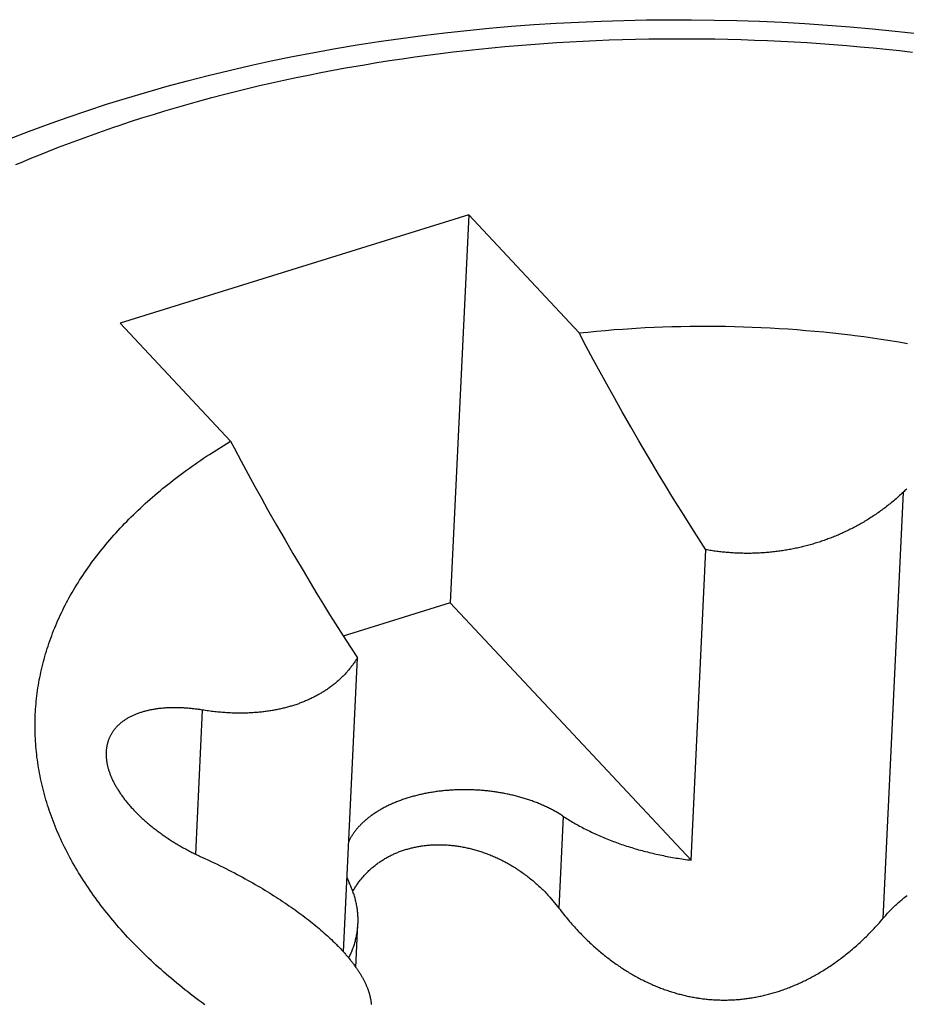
# Model space of a CAD drawing. Extents: x 0 to 841, y 0 to 594.
# Tile 98 of 135: x 793.757 to 794.033, y 147.258 to 147.564. Entities that reach past the tile are written whole.
import ezdxf

# ---------------------------------------------------------------- set-up
doc = ezdxf.new("R2010")
doc.units = 0
doc.header["$LTSCALE"] = 46.255
doc.layers.add('DATUM_AXIS', color=7, linetype='CONTINUOUS')

msp = doc.modelspace()

# ---------------------------------------------------------------- linework, layer by layer
at = {"layer": 'DATUM_AXIS', "color": 7, "linetype": 'CONTINUOUS'}
for p, q in [((793.93205, 147.55745), (793.93613, 147.55764)), ((793.93613, 147.55764), (793.94021, 147.5578)), ((793.94021, 147.5578), (793.9443, 147.55794)), ((793.9443, 147.55794), (793.94839, 147.55804)), ((793.94839, 147.55804), (793.95249, 147.55812)), ((793.95249, 147.55812), (793.95659, 147.55818)), ((793.95659, 147.55818), (793.96069, 147.5582)), ((793.96069, 147.5582), (793.9648, 147.5582)), ((793.9648, 147.5582), (793.96891, 147.55817)), ((793.96891, 147.55817), (793.97302, 147.55812)), ((793.97302, 147.55812), (793.97713, 147.55803)), ((793.97713, 147.55803), (793.98124, 147.55792)), ((793.98124, 147.55792), (793.98535, 147.55778)), ((793.98535, 147.55778), (793.98946, 147.55762)), ((793.89569, 147.55454), (793.89969, 147.55497)), ((793.89969, 147.55497), (793.90371, 147.55537)), ((793.90371, 147.55537), (793.90773, 147.55575)), ((793.90773, 147.55575), (793.91176, 147.5561)), ((793.91176, 147.5561), (793.91581, 147.55643)), ((793.91581, 147.55643), (793.91986, 147.55672)), ((793.91986, 147.55672), (793.92391, 147.55699)), ((793.92391, 147.55699), (793.92798, 147.55724)), ((793.92798, 147.55724), (793.93205, 147.55745)), ((793.98946, 147.55762), (793.99357, 147.55743)), ((793.99357, 147.55743), (793.99768, 147.55721)), ((793.99768, 147.55721), (794.00179, 147.55696)), ((794.00179, 147.55696), (794.00589, 147.55669)), ((794.00589, 147.55669), (794.00999, 147.55638)), ((794.00999, 147.55638), (794.01409, 147.55606)), ((794.01409, 147.55606), (794.01819, 147.5557)), ((794.01819, 147.5557), (794.02227, 147.55532)), ((794.02227, 147.55532), (794.02636, 147.55491)), ((794.02636, 147.55491), (794.03044, 147.55448)), ((793.8719, 147.55139), (793.87583, 147.55198)), ((793.87583, 147.55198), (793.87978, 147.55254)), ((793.87978, 147.55254), (793.88374, 147.55308)), ((793.88374, 147.55308), (793.88771, 147.55359)), ((793.88771, 147.55359), (793.89169, 147.55408)), ((793.89169, 147.55408), (793.89569, 147.55454)), ((794.03044, 147.55448), (794.03451, 147.55401)), ((793.86018, 147.54945), (793.86407, 147.55012)), ((793.86407, 147.55012), (793.86798, 147.55077)), ((793.86798, 147.55077), (793.8719, 147.55139)), ((793.83906, 147.5453), (793.84286, 147.54611)), ((793.84286, 147.54611), (793.84668, 147.5469)), ((793.84668, 147.5469), (793.85052, 147.54766)), ((793.85052, 147.54766), (793.85437, 147.5484)), ((793.82403, 147.54179), (793.82776, 147.54271)), ((793.82776, 147.54271), (793.83151, 147.5436)), ((793.83151, 147.5436), (793.83528, 147.54446)), ((793.83528, 147.54446), (793.83906, 147.5453)), ((793.81296, 147.53889), (793.81663, 147.53988)), ((793.81663, 147.53988), (793.82032, 147.54085)), ((793.82032, 147.54085), (793.82403, 147.54179)), ((793.80208, 147.53577), (793.80568, 147.53684)), ((793.80568, 147.53684), (793.80931, 147.53788)), ((793.80931, 147.53788), (793.81296, 147.53889)), ((793.79139, 147.53243), (793.79493, 147.53357)), ((793.79493, 147.53357), (793.79849, 147.53468)), ((793.79849, 147.53468), (793.80208, 147.53577)), ((793.78788, 147.53127), (793.79139, 147.53243)), ((793.77577, 147.52702), (793.7792, 147.52826)), ((793.7792, 147.52826), (793.78265, 147.52948)), ((793.76564, 147.52314), (793.76899, 147.52446)), ((793.76899, 147.52446), (793.77237, 147.52575)), ((793.77237, 147.52575), (793.77577, 147.52702)), ((793.76231, 147.5218), (793.76564, 147.52314)), ((793.89652, 147.50343), (793.78816, 147.46978)), ((793.89652, 147.50343), (793.89079, 147.38292)), ((793.93085, 147.46675), (793.89652, 147.50343)), ((793.78816, 147.46978), (793.82249, 147.4331)), ((793.93085, 147.46675), (793.93356, 147.46704)), ((793.93306, 147.46258), (793.93085, 147.46675)), ((793.93356, 147.46704), (793.93629, 147.4673)), ((793.93629, 147.4673), (793.93902, 147.46755)), ((793.93902, 147.46755), (793.94175, 147.46778)), ((793.94587, 147.46808), (793.94862, 147.46825)), ((793.94862, 147.46825), (793.95137, 147.4684)), ((793.95137, 147.4684), (793.95414, 147.46854)), ((793.95414, 147.46854), (793.9569, 147.46865)), ((793.9569, 147.46865), (793.95967, 147.46874)), ((793.95967, 147.46874), (793.96244, 147.46881)), ((793.96244, 147.46881), (793.96522, 147.46886)), ((793.96522, 147.46886), (793.968, 147.46888)), ((793.968, 147.46888), (793.97078, 147.46889)), ((793.97078, 147.46889), (793.97356, 147.46887)), ((793.97356, 147.46887), (793.97635, 147.46884)), ((793.97635, 147.46884), (793.97913, 147.46878)), ((793.97913, 147.46878), (793.98192, 147.4687)), ((793.98192, 147.4687), (793.9847, 147.4686)), ((793.9847, 147.4686), (793.98749, 147.46848)), ((793.98749, 147.46848), (793.99027, 147.46834)), ((793.99027, 147.46834), (793.99305, 147.46818)), ((793.99305, 147.46818), (793.99583, 147.468)), ((793.99583, 147.468), (793.99861, 147.46779)), ((793.99861, 147.46779), (794.00138, 147.46757)), ((794.00138, 147.46757), (794.00416, 147.46732)), ((794.00416, 147.46732), (794.00693, 147.46706)), ((794.00693, 147.46706), (794.00969, 147.46677)), ((794.00969, 147.46677), (794.01245, 147.46646)), ((794.01658, 147.46596), (794.01933, 147.46561)), ((794.01933, 147.46561), (794.02207, 147.46523)), ((794.02207, 147.46523), (794.0248, 147.46483)), ((794.0248, 147.46483), (794.02753, 147.46441)), ((794.02753, 147.46441), (794.03025, 147.46397)), ((794.03025, 147.46397), (794.03296, 147.4635)), ((793.93525, 147.4585), (793.93306, 147.46258)), ((793.93739, 147.45456), (793.93525, 147.4585)), ((793.93945, 147.45083), (793.93739, 147.45456)), ((793.94142, 147.44728), (793.93945, 147.45083)), ((793.94423, 147.44227), (793.94142, 147.44728)), ((793.9469, 147.4376), (793.94423, 147.44227)), ((793.94942, 147.43324), (793.9469, 147.4376)), ((793.95182, 147.42915), (793.94942, 147.43324)), ((793.95336, 147.42656), (793.95182, 147.42915)), ((793.82579, 147.42691), (793.82796, 147.42289)), ((793.95557, 147.42287), (793.95336, 147.42656)), ((793.82796, 147.42289), (793.83006, 147.41904)), ((793.95768, 147.41938), (793.95557, 147.42287)), ((793.83006, 147.41904), (793.83207, 147.4154)), ((793.9597, 147.41608), (793.95768, 147.41938)), ((794.0316, 147.41726), (794.0253, 147.28476)), ((793.83207, 147.4154), (793.83401, 147.41193)), ((793.96163, 147.41296), (793.9597, 147.41608)), ((793.83401, 147.41193), (793.83678, 147.40703)), ((793.96349, 147.40999), (793.96163, 147.41296)), ((793.96585, 147.40624), (793.96349, 147.40999)), ((793.83678, 147.40703), (793.8394, 147.40246)), ((793.9681, 147.40273), (793.96585, 147.40624)), ((793.8394, 147.40246), (793.84188, 147.39819)), ((793.97024, 147.39941), (793.9681, 147.40273)), ((793.96566, 147.30293), (793.97024, 147.39941)), ((793.84501, 147.3929), (793.84722, 147.3892)), ((793.84722, 147.3892), (793.84933, 147.38572)), ((793.84933, 147.38572), (793.85135, 147.38242)), ((793.85135, 147.38242), (793.85328, 147.3793)), ((793.89079, 147.38292), (793.8575, 147.37258)), ((793.96566, 147.30293), (793.89079, 147.38292)), ((793.85328, 147.3793), (793.85514, 147.37633)), ((793.85514, 147.37633), (793.8575, 147.37259)), ((793.8575, 147.37259), (793.85974, 147.36907)), ((793.85974, 147.36907), (793.86189, 147.36576)), ((793.85755, 147.27445), (793.86189, 147.36576)), ((793.81366, 147.34958), (793.81154, 147.30483)), ((793.92591, 147.31658), (793.92455, 147.28803)), ((793.81306, 147.30411), (793.81445, 147.30348)), ((793.81445, 147.30348), (793.81544, 147.30302)), ((793.81544, 147.30302), (793.81641, 147.30256)), ((793.81641, 147.30256), (793.81737, 147.30211)), ((793.81737, 147.30211), (793.81831, 147.30165)), ((793.81831, 147.30165), (793.81924, 147.3012)), ((793.81924, 147.3012), (793.82015, 147.30075)), ((793.82015, 147.30075), (793.82105, 147.3003)), ((793.82105, 147.3003), (793.82193, 147.29985)), ((793.82193, 147.29985), (793.82281, 147.2994)), ((793.82281, 147.2994), (793.82366, 147.29895)), ((793.82366, 147.29895), (793.82451, 147.2985)), ((793.82451, 147.2985), (793.82535, 147.29806)), ((793.82535, 147.29806), (793.82617, 147.29761)), ((793.82617, 147.29761), (793.82698, 147.29717)), ((793.85865, 147.29761), (793.85935, 147.29591)), ((793.82698, 147.29717), (793.82778, 147.29673)), ((793.82778, 147.29673), (793.82857, 147.29628)), ((793.82857, 147.29628), (793.82935, 147.29584)), ((793.82935, 147.29584), (793.83012, 147.2954)), ((793.83012, 147.2954), (793.83088, 147.29496)), ((793.83088, 147.29496), (793.83163, 147.29452)), ((793.83163, 147.29452), (793.83237, 147.29408)), ((793.83237, 147.29408), (793.83311, 147.29364)), ((793.83311, 147.29364), (793.83383, 147.2932)), ((793.83383, 147.2932), (793.83455, 147.29276)), ((793.83455, 147.29276), (793.83525, 147.29232)), ((793.83525, 147.29232), (793.83595, 147.29188)), ((793.83595, 147.29188), (793.83664, 147.29144)), ((793.92174, 147.29145), (793.92455, 147.28803)), ((793.83664, 147.29144), (793.83732, 147.291)), ((793.83732, 147.291), (793.838, 147.29056)), ((793.838, 147.29056), (793.83867, 147.29012)), ((793.83867, 147.29012), (793.83933, 147.28968)), ((793.83933, 147.28968), (793.83998, 147.28924)), ((793.83998, 147.28924), (793.84063, 147.28879)), ((793.84063, 147.28879), (793.84127, 147.28835)), ((793.84127, 147.28835), (793.8419, 147.28791)), ((793.8419, 147.28791), (793.84252, 147.28747)), ((793.84252, 147.28747), (793.84314, 147.28702)), ((793.84314, 147.28702), (793.84375, 147.28658)), ((793.84375, 147.28658), (793.84436, 147.28613)), ((793.84436, 147.28613), (793.84496, 147.28569)), ((793.84496, 147.28569), (793.84555, 147.28524)), ((793.84555, 147.28524), (793.84613, 147.28479)), ((793.84613, 147.28479), (793.84671, 147.28435)), ((793.84671, 147.28435), (793.84728, 147.2839)), ((793.84728, 147.2839), (793.84785, 147.28345)), ((793.84785, 147.28345), (793.8484, 147.283)), ((793.8484, 147.283), (793.84895, 147.28255)), ((793.84895, 147.28255), (793.8495, 147.2821)), ((793.86145, 147.26962), (793.86209, 147.2831)), ((793.8495, 147.2821), (793.85003, 147.28165)), ((793.85003, 147.28165), (793.85056, 147.2812)), ((793.85056, 147.2812), (793.85108, 147.28075)), ((793.85108, 147.28075), (793.8516, 147.28029)), ((793.8516, 147.28029), (793.85211, 147.27984)), ((793.85211, 147.27984), (793.8526, 147.27939)), ((793.85334, 147.27871), (793.85382, 147.27826)), ((793.85382, 147.27826), (793.85429, 147.27781)), ((793.85429, 147.27781), (793.85475, 147.27736))]:
    msp.add_line(p, q, dxfattribs=at)
for points in [[(793.75371, 147.52703), (793.75962, 147.52933), (793.7656, 147.53155), (793.77164, 147.53371), (793.77774, 147.53579), (793.7839, 147.5378), (793.79012, 147.53974), (793.7964, 147.54161), (793.80273, 147.54341), (793.80912, 147.54513), (793.81555, 147.54678), (793.82204, 147.54835), (793.82857, 147.54986), (793.83514, 147.55128), (793.84176, 147.55264), (793.84842, 147.55392), (793.85511, 147.55512), (793.86184, 147.55625), (793.86861, 147.5573), (793.87541, 147.55828), (793.88224, 147.55918), (793.8891, 147.56001), (793.89598, 147.56076), (793.90289, 147.56144), (793.90982, 147.56204), (793.91677, 147.56256), (793.92374, 147.56301), (793.93073, 147.56338), (793.93773, 147.56367), (793.94474, 147.56389), (793.95176, 147.56403), (793.95879, 147.5641), (793.96583, 147.56409), (793.97287, 147.564), (793.97991, 147.56384), (793.98695, 147.5636), (793.99399, 147.56328), (794.00103, 147.56289), (794.00806, 147.56242), (794.01508, 147.56188), (794.02209, 147.56126), (794.02909, 147.56057), (794.03607, 147.5598)], [(793.85437, 147.5484), (793.85824, 147.54911), (793.86018, 147.54945)], [(793.78265, 147.52948), (793.78613, 147.53068), (793.78788, 147.53127)], [(793.75575, 147.51906), (793.75738, 147.51975), (793.75902, 147.52044), (793.76066, 147.52113), (793.76231, 147.5218)], [(793.94175, 147.46778), (793.94449, 147.46798), (793.94587, 147.46808)], [(794.01245, 147.46646), (794.0152, 147.46614), (794.01658, 147.46596)], [(793.76573, 147.36948), (793.766, 147.37028), (793.76627, 147.37109), (793.76656, 147.37189), (793.76686, 147.37269), (793.76716, 147.37349), (793.76747, 147.37429), (793.7678, 147.37508), (793.76813, 147.37588), (793.76847, 147.37667), (793.76881, 147.37746), (793.76917, 147.37825), (793.76953, 147.37904), (793.76991, 147.37983), (793.77029, 147.38062), (793.77068, 147.3814), (793.77108, 147.38218), (793.77148, 147.38296), (793.7719, 147.38374), (793.77232, 147.38452), (793.77275, 147.38529), (793.77319, 147.38606), (793.77364, 147.38683), (793.7741, 147.3876), (793.77457, 147.38837), (793.77504, 147.38913), (793.77552, 147.3899), (793.77601, 147.39066), (793.77651, 147.39142), (793.77702, 147.39217), (793.77753, 147.39293), (793.77806, 147.39368), (793.77859, 147.39443), (793.77913, 147.39517), (793.77967, 147.39592), (793.78023, 147.39666), (793.78079, 147.3974), (793.78137, 147.39814), (793.78195, 147.39888), (793.78253, 147.39961), (793.78313, 147.40034), (793.78373, 147.40107), (793.78435, 147.40179), (793.78497, 147.40252), (793.78559, 147.40324), (793.78623, 147.40396), (793.78687, 147.40467), (793.78752, 147.40538), (793.78818, 147.40609), (793.78885, 147.4068), (793.78952, 147.40751), (793.7902, 147.40821), (793.79089, 147.40891), (793.79159, 147.4096), (793.7923, 147.41029), (793.79301, 147.41098), (793.79373, 147.41167), (793.79446, 147.41236), (793.79519, 147.41304), (793.79594, 147.41371), (793.79669, 147.41439), (793.79744, 147.41506), (793.79821, 147.41573), (793.79898, 147.4164), (793.79976, 147.41706), (793.80055, 147.41772), (793.80134, 147.41838), (793.80214, 147.41903), (793.80295, 147.41968), (793.80377, 147.42033), (793.80459, 147.42097), (793.80542, 147.42161), (793.80626, 147.42224), (793.8071, 147.42288), (793.80795, 147.42351), (793.80881, 147.42413), (793.80968, 147.42476), (793.81055, 147.42538), (793.81143, 147.42599), (793.81231, 147.4266), (793.8132, 147.42721), (793.8141, 147.42782), (793.81501, 147.42842), (793.81592, 147.42902), (793.82249, 147.4331)], [(793.82249, 147.4331), (793.82359, 147.43103), (793.82579, 147.42691)], [(794.03123, 147.41691), (794.03086, 147.41657), (794.03049, 147.41623), (794.03013, 147.4159), (794.02976, 147.41557), (794.02939, 147.41525), (794.02902, 147.41493), (794.02865, 147.41462), (794.02828, 147.41431), (794.02791, 147.414), (794.02754, 147.4137), (794.02717, 147.4134), (794.0268, 147.41311), (794.02643, 147.41282), (794.02606, 147.41254), (794.02569, 147.41225), (794.02532, 147.41198), (794.02495, 147.4117), (794.02457, 147.41143), (794.0242, 147.41117), (794.02383, 147.4109), (794.02346, 147.41064), (794.02308, 147.41039), (794.02271, 147.41014), (794.02234, 147.40989), (794.02196, 147.40964), (794.02159, 147.4094), (794.02121, 147.40916), (794.02084, 147.40892), (794.02046, 147.40869), (794.02009, 147.40846), (794.01971, 147.40824), (794.01934, 147.40801), (794.01896, 147.40779), (794.01858, 147.40757), (794.0182, 147.40736), (794.01783, 147.40715), (794.01745, 147.40694), (794.01707, 147.40673), (794.01669, 147.40653), (794.01631, 147.40633), (794.01593, 147.40613), (794.01555, 147.40594), (794.01517, 147.40575), (794.01479, 147.40556), (794.01441, 147.40537), (794.01403, 147.40519), (794.01364, 147.40501), (794.01326, 147.40483), (794.01288, 147.40465), (794.01249, 147.40448), (794.01211, 147.40431), (794.01172, 147.40414), (794.01134, 147.40397), (794.01095, 147.40381), (794.01056, 147.40365), (794.01017, 147.40349), (794.00979, 147.40333), (794.0094, 147.40318), (794.00901, 147.40303), (794.00862, 147.40288), (794.00822, 147.40273), (794.00783, 147.40259), (794.00744, 147.40245), (794.00705, 147.40231), (794.00665, 147.40217), (794.00626, 147.40204), (794.00586, 147.4019), (794.00547, 147.40177), (794.00507, 147.40165), (794.00467, 147.40152), (794.00427, 147.4014), (794.00388, 147.40128), (794.00348, 147.40116), (794.00307, 147.40104), (794.00267, 147.40093), (794.00227, 147.40082), (794.00187, 147.40071), (794.00146, 147.4006), (794.00106, 147.4005), (794.00065, 147.4004), (794.00025, 147.4003), (793.99984, 147.4002), (793.99943, 147.4001), (793.99903, 147.40001), (793.99862, 147.39992), (793.99821, 147.39983), (793.9978, 147.39975), (793.99738, 147.39966), (793.99697, 147.39958), (793.99656, 147.3995), (793.99614, 147.39943), (793.99573, 147.39935), (793.99531, 147.39928), (793.9949, 147.39921), (793.99448, 147.39915), (793.99406, 147.39908), (793.99365, 147.39902), (793.99323, 147.39896), (793.99281, 147.3989), (793.99239, 147.39885), (793.99197, 147.3988), (793.99155, 147.39875), (793.99112, 147.3987), (793.9907, 147.39865), (793.99028, 147.39861), (793.98986, 147.39857), (793.98943, 147.39853), (793.98901, 147.3985), (793.98858, 147.39846), (793.98816, 147.39843), (793.98773, 147.39841), (793.9873, 147.39838), (793.98688, 147.39836), (793.98645, 147.39834), (793.98602, 147.39832), (793.9856, 147.3983), (793.98517, 147.39829), (793.98474, 147.39828), (793.98431, 147.39827), (793.98388, 147.39827), (793.98345, 147.39826), (793.98303, 147.39826), (793.9826, 147.39827), (793.98217, 147.39827), (793.98174, 147.39828), (793.98131, 147.39829), (793.98088, 147.3983), (793.98045, 147.39831), (793.98002, 147.39833), (793.97959, 147.39835), (793.97916, 147.39837), (793.97874, 147.3984), (793.97831, 147.39842), (793.97788, 147.39845), (793.97745, 147.39849), (793.97702, 147.39852), (793.9766, 147.39856), (793.97617, 147.3986), (793.97574, 147.39864), (793.97532, 147.39868), (793.97489, 147.39873), (793.97447, 147.39878), (793.97404, 147.39883), (793.97362, 147.39889), (793.97319, 147.39894), (793.97277, 147.399), (793.97235, 147.39907), (793.97193, 147.39913), (793.9715, 147.3992), (793.97108, 147.39927), (793.97066, 147.39934), (793.97024, 147.39941)], [(794.03272, 147.4183), (794.03244, 147.41804), (794.03215, 147.41778), (794.03187, 147.41752), (794.03123, 147.41691)], [(793.84188, 147.39819), (793.84269, 147.39683), (793.84501, 147.3929)], [(793.81446, 147.25799), (793.81355, 147.25865), (793.81266, 147.25932), (793.81177, 147.25998), (793.81089, 147.26065), (793.81001, 147.26132), (793.80915, 147.262), (793.80829, 147.26267), (793.80743, 147.26336), (793.80659, 147.26404), (793.80575, 147.26473), (793.80491, 147.26542), (793.80409, 147.26611), (793.80327, 147.2668), (793.80246, 147.2675), (793.80165, 147.2682), (793.80086, 147.26891), (793.80007, 147.26961), (793.79928, 147.27032), (793.79851, 147.27104), (793.79774, 147.27175), (793.79698, 147.27247), (793.79623, 147.27319), (793.79548, 147.27391), (793.79474, 147.27464), (793.79401, 147.27536), (793.79329, 147.2761), (793.79257, 147.27683), (793.79187, 147.27756), (793.79117, 147.2783), (793.79047, 147.27904), (793.78979, 147.27978), (793.78911, 147.28053), (793.78844, 147.28128), (793.78778, 147.28203), (793.78712, 147.28278), (793.78648, 147.28353), (793.78584, 147.28429), (793.78521, 147.28505), (793.78459, 147.28581), (793.78397, 147.28657), (793.78336, 147.28733), (793.78277, 147.2881), (793.78217, 147.28887), (793.78159, 147.28964), (793.78102, 147.29041), (793.78045, 147.29118), (793.77989, 147.29196), (793.77934, 147.29274), (793.7788, 147.29352), (793.77826, 147.2943), (793.77774, 147.29508), (793.77722, 147.29587), (793.77671, 147.29666), (793.77621, 147.29744), (793.77571, 147.29823), (793.77523, 147.29903), (793.77475, 147.29982), (793.77428, 147.30061), (793.77382, 147.30141), (793.77337, 147.30221), (793.77293, 147.30301), (793.77249, 147.30381), (793.77206, 147.30461), (793.77164, 147.30541), (793.77123, 147.30622), (793.77083, 147.30702), (793.77044, 147.30783), (793.77005, 147.30864), (793.76968, 147.30945), (793.76931, 147.31026), (793.76895, 147.31107), (793.7686, 147.31188), (793.76826, 147.3127), (793.76792, 147.31351), (793.7676, 147.31433), (793.76728, 147.31514), (793.76698, 147.31596), (793.76668, 147.31678), (793.76639, 147.3176), (793.7661, 147.31842), (793.76583, 147.31924), (793.76556, 147.32006), (793.76531, 147.32088), (793.76506, 147.32171), (793.76482, 147.32253), (793.76459, 147.32336), (793.76437, 147.32418), (793.76416, 147.32501), (793.76395, 147.32583), (793.76376, 147.32666), (793.76357, 147.32749), (793.7634, 147.32831), (793.76323, 147.32914), (793.76307, 147.32997), (793.76292, 147.3308), (793.76277, 147.33163), (793.76264, 147.33246), (793.76251, 147.33328), (793.7624, 147.33411), (793.76229, 147.33494), (793.76219, 147.33577), (793.7621, 147.3366), (793.76202, 147.33743), (793.76195, 147.33826), (793.76188, 147.33909), (793.76183, 147.33992), (793.76178, 147.34075), (793.76175, 147.34158), (793.76172, 147.34241), (793.7617, 147.34324), (793.76169, 147.34407), (793.76169, 147.3449), (793.76169, 147.34573), (793.76171, 147.34655), (793.76174, 147.34738), (793.76177, 147.34821), (793.76181, 147.34904), (793.76186, 147.34986), (793.76192, 147.35069), (793.76199, 147.35151), (793.76207, 147.35234), (793.76216, 147.35316), (793.76225, 147.35399), (793.76235, 147.35481), (793.76247, 147.35563), (793.76259, 147.35646), (793.76272, 147.35728), (793.76286, 147.3581), (793.76301, 147.35892), (793.76316, 147.35973), (793.76333, 147.36055), (793.7635, 147.36137), (793.76369, 147.36218), (793.76388, 147.363), (793.76408, 147.36381), (793.76429, 147.36463), (793.76451, 147.36544), (793.76473, 147.36625), (793.76497, 147.36706), (793.76521, 147.36787), (793.76546, 147.36867), (793.76573, 147.36948)], [(793.86189, 147.36576), (793.86173, 147.36551), (793.86157, 147.36526), (793.86141, 147.36501), (793.86124, 147.36476), (793.86107, 147.36451), (793.8609, 147.36427), (793.86073, 147.36402), (793.86056, 147.36378), (793.86038, 147.36354), (793.8602, 147.3633), (793.86002, 147.36306), (793.85983, 147.36282), (793.85965, 147.36259), (793.85946, 147.36236), (793.85926, 147.36212), (793.85907, 147.36189), (793.85887, 147.36167), (793.85868, 147.36144), (793.85847, 147.36121), (793.85827, 147.36099), (793.85807, 147.36077), (793.85786, 147.36055), (793.85765, 147.36033), (793.85744, 147.36012), (793.85722, 147.3599), (793.857, 147.35969), (793.85678, 147.35948), (793.85656, 147.35927), (793.85634, 147.35906), (793.85611, 147.35886), (793.85589, 147.35865), (793.85566, 147.35845), (793.85542, 147.35825), (793.85519, 147.35805), (793.85495, 147.35786), (793.85471, 147.35766), (793.85447, 147.35747), (793.85423, 147.35728), (793.85399, 147.35709), (793.85374, 147.35691), (793.85349, 147.35672), (793.85324, 147.35654), (793.85299, 147.35636), (793.85273, 147.35618), (793.85248, 147.35601), (793.85222, 147.35583), (793.85196, 147.35566), (793.8517, 147.35549), (793.85143, 147.35532), (793.85117, 147.35516), (793.8509, 147.35499), (793.85063, 147.35483), (793.85036, 147.35467), (793.85009, 147.35451), (793.84981, 147.35436), (793.84954, 147.3542), (793.84926, 147.35405), (793.84898, 147.3539), (793.8487, 147.35376), (793.84841, 147.35361), (793.84813, 147.35347), (793.84784, 147.35333), (793.84755, 147.35319), (793.84726, 147.35305), (793.84697, 147.35291), (793.84668, 147.35278), (793.84638, 147.35265), (793.84609, 147.35252), (793.84579, 147.35239), (793.84549, 147.35227), (793.84519, 147.35215), (793.84488, 147.35203), (793.84458, 147.35191), (793.84427, 147.35179), (793.84396, 147.35168), (793.84366, 147.35156), (793.84334, 147.35145), (793.84303, 147.35135), (793.84272, 147.35124), (793.8424, 147.35114), (793.84208, 147.35103), (793.84176, 147.35093), (793.84144, 147.35083), (793.84112, 147.35074), (793.84079, 147.35064), (793.84047, 147.35055), (793.84014, 147.35046), (793.83981, 147.35038), (793.83948, 147.35029), (793.83915, 147.35021), (793.83881, 147.35012), (793.83848, 147.35004), (793.83814, 147.34997), (793.8378, 147.34989), (793.83746, 147.34982), (793.83711, 147.34975), (793.83677, 147.34968), (793.83642, 147.34961), (793.83607, 147.34955), (793.83572, 147.34948), (793.83537, 147.34942), (793.83501, 147.34936), (793.83466, 147.34931), (793.8343, 147.34925), (793.83394, 147.3492), (793.83358, 147.34915), (793.83321, 147.3491), (793.83285, 147.34906), (793.83248, 147.34901), (793.83211, 147.34897), (793.83173, 147.34893), (793.83136, 147.34889), (793.83098, 147.34886), (793.8306, 147.34883), (793.83022, 147.3488), (793.82984, 147.34877), (793.82945, 147.34874), (793.82906, 147.34872), (793.82867, 147.3487), (793.82828, 147.34868), (793.82788, 147.34866), (793.82748, 147.34865), (793.82708, 147.34864), (793.82668, 147.34863), (793.82627, 147.34862), (793.82586, 147.34862), (793.82545, 147.34861), (793.82504, 147.34862), (793.82462, 147.34862), (793.8242, 147.34863), (793.82378, 147.34863), (793.82336, 147.34865), (793.82293, 147.34866), (793.8225, 147.34868), (793.82206, 147.3487), (793.82162, 147.34872), (793.82118, 147.34874), (793.82074, 147.34877), (793.82029, 147.3488), (793.81984, 147.34884), (793.81939, 147.34888), (793.81893, 147.34892), (793.81847, 147.34896), (793.81801, 147.34901), (793.81754, 147.34906), (793.81707, 147.34911), (793.81659, 147.34917), (793.81611, 147.34923), (793.81563, 147.34929), (793.81515, 147.34936), (793.81466, 147.34943), (793.81416, 147.34951), (793.81366, 147.34958)], [(793.81366, 147.34958), (793.81329, 147.34964), (793.81291, 147.3497), (793.81254, 147.34975), (793.81217, 147.34981), (793.81179, 147.34985), (793.81142, 147.3499), (793.81105, 147.34994), (793.81069, 147.34999), (793.81032, 147.35003), (793.80995, 147.35006), (793.80959, 147.3501), (793.80923, 147.35013), (793.80887, 147.35016), (793.80851, 147.35018), (793.80815, 147.35021), (793.80779, 147.35023), (793.80744, 147.35024), (793.80708, 147.35026), (793.80673, 147.35027), (793.80638, 147.35029), (793.80604, 147.35029), (793.80569, 147.3503), (793.80534, 147.3503), (793.805, 147.3503), (793.80466, 147.3503), (793.80432, 147.3503), (793.80399, 147.35029), (793.80365, 147.35028), (793.80332, 147.35027), (793.80299, 147.35025), (793.80266, 147.35024), (793.80233, 147.35022), (793.80201, 147.3502), (793.80169, 147.35017), (793.80137, 147.35014), (793.80105, 147.35011), (793.80073, 147.35008), (793.80042, 147.35005), (793.80011, 147.35001), (793.7998, 147.34997), (793.79949, 147.34993), (793.79919, 147.34989), (793.79889, 147.34984), (793.79859, 147.34979), (793.79829, 147.34974), (793.798, 147.34969), (793.79771, 147.34963), (793.79742, 147.34957), (793.79713, 147.34951), (793.79685, 147.34945), (793.79657, 147.34938), (793.79629, 147.34931), (793.79602, 147.34924), (793.79574, 147.34917), (793.79547, 147.3491), (793.79521, 147.34902), (793.79494, 147.34894), (793.79468, 147.34886), (793.79442, 147.34877), (793.79416, 147.34869), (793.79391, 147.3486), (793.79366, 147.34851), (793.79341, 147.34842), (793.79317, 147.34832), (793.79292, 147.34822), (793.79268, 147.34812), (793.79245, 147.34802), (793.79221, 147.34792), (793.79198, 147.34781), (793.79176, 147.34771), (793.79153, 147.3476), (793.79131, 147.34748), (793.79109, 147.34737), (793.79088, 147.34725), (793.79066, 147.34714), (793.79045, 147.34702), (793.79025, 147.34689), (793.79005, 147.34677), (793.78985, 147.34664), (793.78965, 147.34651), (793.78945, 147.34638), (793.78926, 147.34625), (793.78908, 147.34612), (793.78889, 147.34598), (793.78871, 147.34584), (793.78853, 147.3457), (793.78836, 147.34556), (793.78818, 147.34542), (793.78802, 147.34527), (793.78785, 147.34513), (793.78769, 147.34498), (793.78753, 147.34483), (793.78737, 147.34467), (793.78722, 147.34452), (793.78707, 147.34436), (793.78693, 147.34421), (793.78678, 147.34405), (793.78664, 147.34388), (793.78651, 147.34372), (793.78637, 147.34356), (793.78624, 147.34339), (793.78612, 147.34322), (793.78599, 147.34305), (793.78587, 147.34288), (793.78576, 147.34271), (793.78564, 147.34253), (793.78553, 147.34236), (793.78543, 147.34218), (793.78532, 147.342), (793.78522, 147.34182), (793.78513, 147.34164), (793.78503, 147.34146), (793.78494, 147.34127), (793.78486, 147.34108), (793.78477, 147.3409), (793.78469, 147.34071), (793.78462, 147.34052), (793.78454, 147.34032), (793.78447, 147.34013), (793.78441, 147.33993), (793.78434, 147.33974), (793.78428, 147.33954), (793.78423, 147.33934), (793.78417, 147.33914), (793.78412, 147.33894), (793.78408, 147.33874), (793.78403, 147.33853), (793.78399, 147.33833), (793.78396, 147.33812), (793.78392, 147.33791), (793.78389, 147.3377), (793.78387, 147.33749), (793.78384, 147.33728), (793.78382, 147.33707), (793.78381, 147.33686), (793.7838, 147.33664), (793.78379, 147.33658)], [(793.78379, 147.33658), (793.78379, 147.33643), (793.78378, 147.33621), (793.78378, 147.33599), (793.78378, 147.33577), (793.78378, 147.33555), (793.78379, 147.33533), (793.7838, 147.33511), (793.78381, 147.33488), (793.78383, 147.33466), (793.78385, 147.33443), (793.78388, 147.33421), (793.7839, 147.33398), (793.78393, 147.33375), (793.78397, 147.33352), (793.78401, 147.3333), (793.78405, 147.33306), (793.78409, 147.33283), (793.78414, 147.3326), (793.78419, 147.33237), (793.78425, 147.33213), (793.7843, 147.3319), (793.78436, 147.33166), (793.78443, 147.33143), (793.7845, 147.33119), (793.78457, 147.33095), (793.78464, 147.33072), (793.78472, 147.33048), (793.7848, 147.33024), (793.78489, 147.33), (793.78498, 147.32976), (793.78507, 147.32951), (793.78516, 147.32927), (793.78526, 147.32903), (793.78536, 147.32879), (793.78547, 147.32854), (793.78557, 147.3283), (793.78569, 147.32805), (793.7858, 147.32781), (793.78592, 147.32756), (793.78604, 147.32732), (793.78616, 147.32707), (793.78629, 147.32682), (793.78642, 147.32658), (793.78656, 147.32633), (793.78669, 147.32608), (793.78683, 147.32583), (793.78698, 147.32558), (793.78713, 147.32534), (793.78728, 147.32509), (793.78743, 147.32484), (793.78759, 147.32459), (793.78775, 147.32434), (793.78791, 147.32409), (793.78808, 147.32384), (793.78825, 147.32359), (793.78842, 147.32334), (793.7886, 147.32309), (793.78878, 147.32284), (793.78896, 147.32259), (793.78915, 147.32234), (793.78933, 147.32208), (793.78953, 147.32183), (793.78972, 147.32158), (793.78992, 147.32133), (793.79012, 147.32108), (793.79033, 147.32083), (793.79053, 147.32058), (793.79074, 147.32033), (793.79096, 147.32008), (793.79117, 147.31983), (793.79139, 147.31958), (793.79162, 147.31933), (793.79184, 147.31908), (793.79207, 147.31884), (793.7923, 147.31859), (793.79254, 147.31834), (793.79277, 147.31809), (793.79302, 147.31784), (793.79326, 147.3176), (793.7935, 147.31735), (793.79375, 147.31711), (793.79401, 147.31686), (793.79426, 147.31661), (793.79452, 147.31637), (793.79478, 147.31613), (793.79504, 147.31588), (793.79531, 147.31564), (793.79558, 147.3154), (793.79585, 147.31516), (793.79612, 147.31491), (793.7964, 147.31467), (793.79668, 147.31443), (793.79696, 147.3142), (793.79725, 147.31396), (793.79753, 147.31372), (793.79782, 147.31348), (793.79811, 147.31325), (793.79841, 147.31301), (793.79871, 147.31278), (793.79901, 147.31255), (793.79931, 147.31232), (793.79961, 147.31208), (793.79992, 147.31186), (793.80023, 147.31163), (793.80054, 147.3114), (793.80086, 147.31117), (793.80117, 147.31095), (793.80149, 147.31072), (793.80181, 147.3105), (793.80214, 147.31028), (793.80246, 147.31005), (793.80279, 147.30984), (793.80312, 147.30962), (793.80345, 147.3094), (793.80378, 147.30918), (793.80412, 147.30897), (793.80446, 147.30876), (793.8048, 147.30854), (793.80514, 147.30833), (793.80548, 147.30812), (793.80583, 147.30792), (793.80617, 147.30771), (793.80652, 147.30751), (793.80687, 147.3073), (793.80723, 147.3071), (793.80758, 147.3069), (793.80793, 147.3067), (793.80829, 147.30651), (793.80865, 147.30631), (793.80901, 147.30612), (793.80937, 147.30593), (793.80974, 147.30574), (793.8101, 147.30555), (793.81047, 147.30536), (793.81083, 147.30518), (793.8112, 147.30499), (793.81157, 147.30481), (793.81194, 147.30463), (793.81232, 147.30446), (793.81269, 147.30428), (793.81306, 147.30411)], [(793.92564, 147.31675), (793.92537, 147.31692), (793.9251, 147.31709), (793.92483, 147.31726), (793.92455, 147.31743), (793.92427, 147.31759), (793.92399, 147.31776), (793.92371, 147.31792), (793.92342, 147.31808), (793.92313, 147.31824), (793.92284, 147.3184), (793.92255, 147.31856), (793.92225, 147.31871), (793.92195, 147.31886), (793.92165, 147.31902), (793.92135, 147.31917), (793.92105, 147.31931), (793.92074, 147.31946), (793.92043, 147.3196), (793.92012, 147.31975), (793.9198, 147.31989), (793.91949, 147.32003), (793.91917, 147.32016), (793.91885, 147.3203), (793.91852, 147.32043), (793.9182, 147.32057), (793.91787, 147.3207), (793.91755, 147.32083), (793.91721, 147.32095), (793.91688, 147.32108), (793.91655, 147.3212), (793.91621, 147.32132), (793.91587, 147.32144), (793.91554, 147.32156), (793.91519, 147.32167), (793.91485, 147.32179), (793.91451, 147.3219), (793.91416, 147.32201), (793.91381, 147.32211), (793.91346, 147.32222), (793.91311, 147.32232), (793.91276, 147.32242), (793.91241, 147.32252), (793.91205, 147.32262), (793.91169, 147.32272), (793.91134, 147.32281), (793.91098, 147.3229), (793.91062, 147.32299), (793.91025, 147.32308), (793.90989, 147.32316), (793.90953, 147.32325), (793.90916, 147.32333), (793.90879, 147.32341), (793.90843, 147.32349), (793.90806, 147.32356), (793.90769, 147.32363), (793.90732, 147.3237), (793.90694, 147.32377), (793.90657, 147.32384), (793.9062, 147.3239), (793.90582, 147.32397), (793.90545, 147.32403), (793.90507, 147.32408), (793.9047, 147.32414), (793.90432, 147.32419), (793.90394, 147.32424), (793.90356, 147.32429), (793.90318, 147.32434), (793.9028, 147.32438), (793.90242, 147.32443), (793.90204, 147.32447), (793.90166, 147.32451), (793.90128, 147.32454), (793.9009, 147.32458), (793.90051, 147.32461), (793.90013, 147.32464), (793.89975, 147.32466), (793.89936, 147.32469), (793.89898, 147.32471), (793.8986, 147.32473), (793.89821, 147.32475), (793.89783, 147.32477), (793.89744, 147.32478), (793.89706, 147.32479), (793.89668, 147.3248), (793.89629, 147.32481), (793.89591, 147.32482), (793.89552, 147.32482), (793.89514, 147.32482), (793.89476, 147.32482), (793.89437, 147.32481), (793.89399, 147.32481), (793.89361, 147.3248), (793.89323, 147.32479), (793.89285, 147.32478), (793.89246, 147.32476), (793.89208, 147.32474), (793.8917, 147.32472), (793.89132, 147.3247), (793.89094, 147.32468), (793.89056, 147.32465), (793.89019, 147.32462), (793.88981, 147.32459), (793.88943, 147.32456), (793.88906, 147.32453), (793.88868, 147.32449), (793.88831, 147.32445), (793.88793, 147.32441), (793.88756, 147.32437), (793.88719, 147.32432), (793.88682, 147.32427), (793.88645, 147.32422), (793.88608, 147.32417), (793.88571, 147.32411), (793.88534, 147.32406), (793.88498, 147.324), (793.88461, 147.32394), (793.88425, 147.32388), (793.88389, 147.32381), (793.88353, 147.32374), (793.88317, 147.32367), (793.88281, 147.3236), (793.88246, 147.32353), (793.8821, 147.32345), (793.88175, 147.32337), (793.88139, 147.32329), (793.88104, 147.32321), (793.88069, 147.32313), (793.88035, 147.32304), (793.88, 147.32295), (793.87965, 147.32286), (793.87931, 147.32277), (793.87897, 147.32268), (793.87863, 147.32258), (793.87829, 147.32248), (793.87796, 147.32238), (793.87762, 147.32228), (793.87729, 147.32217), (793.87696, 147.32207), (793.87663, 147.32196), (793.87631, 147.32185), (793.87598, 147.32174), (793.87566, 147.32162), (793.87534, 147.32151), (793.87502, 147.32139), (793.8747, 147.32127), (793.87439, 147.32115), (793.87408, 147.32102), (793.87377, 147.3209), (793.87346, 147.32077), (793.87316, 147.32064), (793.87285, 147.32051), (793.87255, 147.32038), (793.87225, 147.32024), (793.87196, 147.32011), (793.87167, 147.31997), (793.87137, 147.31983), (793.87109, 147.31968), (793.8708, 147.31954), (793.87052, 147.3194), (793.87023, 147.31925), (793.86996, 147.3191), (793.86968, 147.31895), (793.86941, 147.3188), (793.86914, 147.31864), (793.86887, 147.31849), (793.8686, 147.31833), (793.86834, 147.31817), (793.86808, 147.31801), (793.86782, 147.31785), (793.86757, 147.31769), (793.86732, 147.31752), (793.86707, 147.31736), (793.86682, 147.31719), (793.86658, 147.31702), (793.86634, 147.31685), (793.8661, 147.31668), (793.86587, 147.3165), (793.86564, 147.31633), (793.86541, 147.31615), (793.86518, 147.31597), (793.86496, 147.31579), (793.86474, 147.31561), (793.86452, 147.31543), (793.86431, 147.31525), (793.8641, 147.31506), (793.86389, 147.31487), (793.86369, 147.31469), (793.86349, 147.3145), (793.86329, 147.31431), (793.8631, 147.31412), (793.86291, 147.31392), (793.86272, 147.31373), (793.86254, 147.31354), (793.86236, 147.31334), (793.86218, 147.31314), (793.862, 147.31294), (793.86183, 147.31275), (793.86167, 147.31254), (793.8615, 147.31234)], [(793.92564, 147.31675), (793.92631, 147.31631), (793.92672, 147.31605), (793.92713, 147.31579), (793.92755, 147.31553), (793.92797, 147.31527), (793.92839, 147.31502), (793.92882, 147.31477), (793.92924, 147.31452), (793.92968, 147.31427), (793.93011, 147.31402), (793.93055, 147.31378), (793.931, 147.31353), (793.93144, 147.31329), (793.93189, 147.31306), (793.93234, 147.31282), (793.9328, 147.31259), (793.93326, 147.31235), (793.93372, 147.31212), (793.93418, 147.3119), (793.93465, 147.31167), (793.93512, 147.31145), (793.93559, 147.31123), (793.93607, 147.31101), (793.93655, 147.3108), (793.93703, 147.31058), (793.93751, 147.31037), (793.938, 147.31016), (793.93849, 147.30996), (793.93898, 147.30975), (793.93948, 147.30955), (793.93998, 147.30935), (793.94048, 147.30915), (793.94098, 147.30896), (793.94149, 147.30877), (793.942, 147.30858), (793.94251, 147.30839), (793.94302, 147.30821), (793.94353, 147.30803), (793.94405, 147.30785), (793.94457, 147.30767), (793.94509, 147.3075), (793.94562, 147.30732), (793.94615, 147.30715), (793.94667, 147.30699), (793.94721, 147.30682), (793.94774, 147.30666), (793.94827, 147.3065), (793.94881, 147.30635), (793.94935, 147.30619), (793.94989, 147.30604), (793.95043, 147.30589), (793.95098, 147.30575), (793.95153, 147.30561), (793.95207, 147.30547), (793.95262, 147.30533), (793.95318, 147.30519), (793.95373, 147.30506), (793.95428, 147.30493), (793.95484, 147.3048), (793.9554, 147.30468), (793.95596, 147.30456), (793.95652, 147.30444), (793.95708, 147.30433), (793.95764, 147.30421), (793.95821, 147.3041), (793.95878, 147.304), (793.95934, 147.30389), (793.95991, 147.30379), (793.96048, 147.30369), (793.96105, 147.30359), (793.96163, 147.3035), (793.9622, 147.30341), (793.96277, 147.30332), (793.96335, 147.30324), (793.96392, 147.30316), (793.9645, 147.30308), (793.96508, 147.303), (793.96566, 147.30293)], [(793.8615, 147.31234), (793.86134, 147.31214), (793.86118, 147.31194), (793.86103, 147.31173), (793.86088, 147.31153), (793.86073, 147.31132), (793.86059, 147.31111), (793.86045, 147.3109), (793.86031, 147.3107), (793.86018, 147.31048), (793.86005, 147.31027), (793.85992, 147.31006), (793.8598, 147.30985), (793.85968, 147.30964), (793.85956, 147.30942), (793.85945, 147.30921), (793.85934, 147.30899), (793.85924, 147.30877), (793.85917, 147.30863)], [(793.86048, 147.29325), (793.86064, 147.29352), (793.8608, 147.2938), (793.86097, 147.29407), (793.86114, 147.29434), (793.86131, 147.29461), (793.86148, 147.29488), (793.86166, 147.29514), (793.86184, 147.29541), (793.86202, 147.29567), (793.8622, 147.29592), (793.86239, 147.29618), (793.86258, 147.29643), (793.86277, 147.29668), (793.86297, 147.29692), (793.86317, 147.29717), (793.86337, 147.29741), (793.86357, 147.29765), (793.86378, 147.29788), (793.86398, 147.29812), (793.86419, 147.29835), (793.86441, 147.29858), (793.86462, 147.2988), (793.86484, 147.29902), (793.86506, 147.29924), (793.86528, 147.29946), (793.86551, 147.29968), (793.86574, 147.29989), (793.86597, 147.3001), (793.8662, 147.30031), (793.86644, 147.30051), (793.86667, 147.30071), (793.86691, 147.30091), (793.86715, 147.30111), (793.8674, 147.3013), (793.86764, 147.30149), (793.86789, 147.30168), (793.86814, 147.30186), (793.86839, 147.30205), (793.86865, 147.30223), (793.8689, 147.3024), (793.86916, 147.30258), (793.86942, 147.30275), (793.86969, 147.30292), (793.86995, 147.30308), (793.87022, 147.30325), (793.87049, 147.30341), (793.87076, 147.30356), (793.87103, 147.30372), (793.8713, 147.30387), (793.87158, 147.30402), (793.87186, 147.30416), (793.87214, 147.30431), (793.87242, 147.30445), (793.87271, 147.30459), (793.87299, 147.30472), (793.87328, 147.30485), (793.87357, 147.30498), (793.87386, 147.30511), (793.87415, 147.30523), (793.87445, 147.30535), (793.87474, 147.30547), (793.87504, 147.30558), (793.87534, 147.3057), (793.87564, 147.3058), (793.87594, 147.30591), (793.87625, 147.30601), (793.87655, 147.30611), (793.87686, 147.30621), (793.87717, 147.3063), (793.87748, 147.3064), (793.87779, 147.30648), (793.8781, 147.30657), (793.87842, 147.30665), (793.87874, 147.30673), (793.87905, 147.30681), (793.87937, 147.30688), (793.87969, 147.30695), (793.88002, 147.30702), (793.88034, 147.30708), (793.88066, 147.30715), (793.88099, 147.3072), (793.88132, 147.30726), (793.88164, 147.30731), (793.88197, 147.30736), (793.8823, 147.30741), (793.88264, 147.30745), (793.88297, 147.30749), (793.8833, 147.30753), (793.88364, 147.30756), (793.88398, 147.30759), (793.88431, 147.30762), (793.88465, 147.30765), (793.88499, 147.30767), (793.88533, 147.30769), (793.88567, 147.3077), (793.88602, 147.30772), (793.88636, 147.30773), (793.88671, 147.30773), (793.88705, 147.30774), (793.8874, 147.30774), (793.88774, 147.30773), (793.88809, 147.30773), (793.88844, 147.30772), (793.88879, 147.30771), (793.88914, 147.30769), (793.88949, 147.30767), (793.88985, 147.30765), (793.8902, 147.30762), (793.89055, 147.3076), (793.89091, 147.30756), (793.89126, 147.30753), (793.89162, 147.30749), (793.89197, 147.30745), (793.89233, 147.30741), (793.89269, 147.30736), (793.89305, 147.30731), (793.8934, 147.30725), (793.89376, 147.3072), (793.89412, 147.30713), (793.89448, 147.30707), (793.89484, 147.307), (793.8952, 147.30693), (793.89556, 147.30686), (793.89593, 147.30678), (793.89629, 147.3067), (793.89665, 147.30662), (793.89701, 147.30653), (793.89737, 147.30644), (793.89774, 147.30635), (793.8981, 147.30625), (793.89846, 147.30615), (793.89882, 147.30605), (793.89919, 147.30594), (793.89955, 147.30583), (793.89991, 147.30572), (793.90028, 147.3056), (793.90064, 147.30548), (793.901, 147.30536), (793.90137, 147.30523), (793.90173, 147.3051), (793.90209, 147.30497), (793.90245, 147.30483), (793.90282, 147.30469), (793.90318, 147.30454), (793.90354, 147.3044), (793.9039, 147.30425), (793.90426, 147.30409), (793.90462, 147.30393), (793.90499, 147.30377), (793.90535, 147.30361), (793.90571, 147.30344), (793.90606, 147.30327), (793.90642, 147.3031), (793.90678, 147.30292), (793.90714, 147.30274), (793.9075, 147.30255), (793.90785, 147.30237), (793.90821, 147.30217), (793.90856, 147.30198), (793.90892, 147.30178), (793.90927, 147.30158), (793.90962, 147.30137), (793.90997, 147.30117), (793.91032, 147.30095), (793.91067, 147.30074), (793.91102, 147.30052), (793.91137, 147.3003), (793.91172, 147.30007), (793.91206, 147.29985), (793.91241, 147.29961), (793.91275, 147.29938), (793.91309, 147.29914), (793.91343, 147.2989), (793.91377, 147.29865), (793.91411, 147.2984), (793.91445, 147.29815), (793.91478, 147.2979), (793.91512, 147.29764), (793.91545, 147.29737), (793.91578, 147.29711), (793.91611, 147.29684), (793.91644, 147.29657), (793.91677, 147.29629), (793.91709, 147.29601), (793.91741, 147.29573), (793.91774, 147.29545), (793.91805, 147.29516), (793.91837, 147.29487), (793.91869, 147.29457), (793.919, 147.29428), (793.91931, 147.29397), (793.91962, 147.29367), (793.91993, 147.29336), (793.92024, 147.29305), (793.92054, 147.29274), (793.92084, 147.29242), (793.92114, 147.2921), (793.92144, 147.29178), (793.92174, 147.29145)], [(793.86209, 147.2831), (793.8621, 147.28342), (793.86211, 147.28377), (793.86212, 147.28412), (793.86212, 147.28447), (793.86211, 147.28482), (793.8621, 147.28517), (793.86209, 147.28552), (793.86207, 147.28587), (793.86204, 147.28622), (793.86201, 147.28657), (793.86198, 147.28691), (793.86194, 147.28726), (793.86189, 147.28761), (793.86184, 147.28796), (793.86179, 147.28831), (793.86173, 147.28866), (793.86166, 147.28901), (793.86159, 147.28936), (793.86152, 147.28971), (793.86144, 147.29005), (793.86136, 147.2904), (793.86127, 147.29075), (793.86117, 147.2911), (793.86108, 147.29144), (793.86097, 147.29179), (793.86086, 147.29214), (793.86075, 147.29248), (793.86063, 147.29283), (793.86051, 147.29317), (793.86038, 147.29352), (793.86025, 147.29386), (793.86011, 147.2942), (793.85997, 147.29455), (793.85982, 147.29489), (793.85967, 147.29523), (793.85952, 147.29557), (793.85935, 147.29591)], [(794.02491, 147.2843), (794.02559, 147.2851), (794.02588, 147.28543), (794.02617, 147.28577), (794.02647, 147.28609), (794.02676, 147.28642), (794.02707, 147.28674), (794.02737, 147.28706), (794.02767, 147.28737), (794.02798, 147.28769), (794.02829, 147.288), (794.0286, 147.2883), (794.02892, 147.2886), (794.02923, 147.2889), (794.02955, 147.2892), (794.02987, 147.28949), (794.03019, 147.28978), (794.03052, 147.29007), (794.03084, 147.29035), (794.03117, 147.29063), (794.0315, 147.29091), (794.03183, 147.29118), (794.03217, 147.29146), (794.0325, 147.29172), (794.03284, 147.29199)], [(793.92455, 147.28803), (793.92492, 147.28755), (793.92529, 147.28707), (793.92566, 147.2866), (793.92603, 147.28613), (793.9264, 147.28567), (793.92677, 147.28522), (793.92714, 147.28477), (793.92751, 147.28432), (793.92788, 147.28389), (793.92825, 147.28346), (793.92862, 147.28303), (793.929, 147.28261), (793.92937, 147.2822), (793.92974, 147.28179), (793.93011, 147.28138), (793.93048, 147.28098), (793.93085, 147.28059), (793.93123, 147.2802), (793.9316, 147.27982), (793.93197, 147.27944), (793.93234, 147.27907), (793.93271, 147.2787), (793.93309, 147.27834), (793.93346, 147.27798), (793.93383, 147.27762), (793.9342, 147.27727), (793.93457, 147.27693), (793.93494, 147.27659), (793.93532, 147.27625), (793.93569, 147.27592), (793.93606, 147.27559), (793.93643, 147.27527), (793.9368, 147.27495), (793.93717, 147.27463), (793.93754, 147.27432), (793.93791, 147.27401), (793.93829, 147.27371), (793.93866, 147.27341), (793.93903, 147.27312), (793.9394, 147.27283), (793.93977, 147.27254), (793.94014, 147.27225), (793.94051, 147.27198), (793.94088, 147.2717), (793.94125, 147.27143), (793.94163, 147.27116), (793.942, 147.27089), (793.94237, 147.27063), (793.94274, 147.27037), (793.94311, 147.27012), (793.94348, 147.26987), (793.94385, 147.26962), (793.94422, 147.26937), (793.94459, 147.26913), (793.94497, 147.26889), (793.94534, 147.26866), (793.94571, 147.26843), (793.94608, 147.2682), (793.94645, 147.26797), (793.94682, 147.26775), (793.9472, 147.26753), (793.94757, 147.26732), (793.94794, 147.26711), (793.94831, 147.2669), (793.94869, 147.26669), (793.94906, 147.26649), (793.94943, 147.26629), (793.9498, 147.26609), (793.95018, 147.2659), (793.95055, 147.26571), (793.95092, 147.26552), (793.9513, 147.26534), (793.95167, 147.26515), (793.95205, 147.26498), (793.95242, 147.2648), (793.9528, 147.26463), (793.95317, 147.26446), (793.95355, 147.26429), (793.95392, 147.26413), (793.9543, 147.26397), (793.95467, 147.26381), (793.95505, 147.26365), (793.95543, 147.2635), (793.9558, 147.26335), (793.95618, 147.2632), (793.95656, 147.26306), (793.95693, 147.26292), (793.95731, 147.26278), (793.95769, 147.26264), (793.95807, 147.26251), (793.95845, 147.26238), (793.95883, 147.26225), (793.95921, 147.26213), (793.95959, 147.26201), (793.95997, 147.26189), (793.96035, 147.26177), (793.96073, 147.26166), (793.96111, 147.26155), (793.96149, 147.26144), (793.96187, 147.26134), (793.96225, 147.26124), (793.96263, 147.26114), (793.96301, 147.26104), (793.9634, 147.26095), (793.96378, 147.26086), (793.96416, 147.26077), (793.96454, 147.26069), (793.96493, 147.26061), (793.96531, 147.26053), (793.9657, 147.26045), (793.96608, 147.26038), (793.96646, 147.26031), (793.96685, 147.26024), (793.96723, 147.26017), (793.96762, 147.26011), (793.968, 147.26005), (793.96839, 147.26), (793.96878, 147.25994), (793.96916, 147.25989), (793.96955, 147.25984), (793.96993, 147.2598), (793.97032, 147.25976), (793.97071, 147.25972), (793.97109, 147.25968), (793.97148, 147.25965), (793.97187, 147.25962), (793.97226, 147.25959), (793.97264, 147.25956), (793.97303, 147.25954), (793.97342, 147.25952), (793.97381, 147.2595), (793.97419, 147.25949), (793.97458, 147.25948), (793.97497, 147.25947), (793.97536, 147.25946), (793.97574, 147.25946), (793.97613, 147.25946), (793.97652, 147.25946), (793.97691, 147.25947), (793.9773, 147.25948), (793.97768, 147.25949), (793.97807, 147.2595), (793.97846, 147.25952), (793.97885, 147.25954), (793.97924, 147.25956), (793.97963, 147.25959), (793.98001, 147.25962), (793.9804, 147.25965), (793.98079, 147.25968), (793.98118, 147.25972), (793.98157, 147.25976), (793.98195, 147.2598), (793.98234, 147.25985), (793.98273, 147.2599), (793.98312, 147.25995), (793.9835, 147.26), (793.98389, 147.26006), (793.98428, 147.26012), (793.98466, 147.26018), (793.98505, 147.26025), (793.98544, 147.26032), (793.98583, 147.26039), (793.98621, 147.26046), (793.9866, 147.26054), (793.98699, 147.26062), (793.98737, 147.2607), (793.98776, 147.26078), (793.98814, 147.26087), (793.98853, 147.26096), (793.98892, 147.26106), (793.9893, 147.26115), (793.98969, 147.26125), (793.99007, 147.26135), (793.99046, 147.26146), (793.99084, 147.26157), (793.99123, 147.26168), (793.99161, 147.26179), (793.992, 147.26191), (793.99238, 147.26203), (793.99277, 147.26215), (793.99315, 147.26227), (793.99353, 147.2624), (793.99392, 147.26253), (793.9943, 147.26267), (793.99469, 147.2628), (793.99507, 147.26294), (793.99545, 147.26308), (793.99584, 147.26323), (793.99622, 147.26338), (793.99661, 147.26353), (793.99699, 147.26368), (793.99737, 147.26384), (793.99776, 147.264), (793.99814, 147.26416), (793.99852, 147.26433), (793.99891, 147.2645), (793.99929, 147.26467), (793.99967, 147.26485), (794.00006, 147.26502)], [(793.85922, 147.27253), (793.85938, 147.27285), (793.85954, 147.27318), (793.85969, 147.27351), (793.85984, 147.27384), (793.85999, 147.27418), (793.86013, 147.27451), (793.86027, 147.27485), (793.8604, 147.27518), (793.86053, 147.27552), (793.86065, 147.27586), (793.86077, 147.27619), (793.86088, 147.27653), (793.86099, 147.27687), (793.86109, 147.27721), (793.86119, 147.27755), (793.86128, 147.27789), (793.86137, 147.27824), (793.86145, 147.27858), (793.86153, 147.27892), (793.8616, 147.27927), (793.86167, 147.27961), (793.86174, 147.27996), (793.8618, 147.2803), (793.86185, 147.28065), (793.8619, 147.28099), (793.86194, 147.28134), (793.86198, 147.28169), (793.86202, 147.28203), (793.86205, 147.28238), (793.86207, 147.28273), (793.86209, 147.2831)], [(794.00006, 147.26502), (794.00044, 147.26521), (794.00082, 147.26539), (794.00121, 147.26558), (794.00159, 147.26577), (794.00197, 147.26596), (794.00236, 147.26616), (794.00274, 147.26636), (794.00312, 147.26656), (794.00351, 147.26677), (794.00389, 147.26698), (794.00427, 147.26719), (794.00466, 147.26741), (794.00504, 147.26763), (794.00543, 147.26785), (794.00581, 147.26808), (794.0062, 147.26831), (794.00658, 147.26855), (794.00696, 147.26878), (794.00735, 147.26902), (794.00773, 147.26927), (794.00812, 147.26952), (794.00851, 147.26977), (794.00889, 147.27002), (794.00928, 147.27028), (794.00966, 147.27055), (794.01005, 147.27081), (794.01044, 147.27108), (794.01082, 147.27136), (794.01121, 147.27164), (794.0116, 147.27192), (794.01198, 147.2722), (794.01237, 147.2725), (794.01276, 147.27279), (794.01315, 147.27309), (794.01354, 147.27339), (794.01393, 147.2737), (794.01431, 147.27401), (794.0147, 147.27433), (794.01509, 147.27465), (794.01548, 147.27497), (794.01587, 147.2753), (794.01626, 147.27564), (794.01665, 147.27598), (794.01705, 147.27632), (794.01744, 147.27667), (794.01783, 147.27702), (794.01822, 147.27738), (794.01861, 147.27774), (794.019, 147.27811), (794.0194, 147.27848), (794.01979, 147.27886), (794.02018, 147.27925), (794.02057, 147.27964), (794.02097, 147.28003), (794.02136, 147.28043), (794.02175, 147.28084), (794.02215, 147.28125), (794.02254, 147.28167), (794.02294, 147.28209), (794.02333, 147.28252), (794.02372, 147.28296), (794.02412, 147.2834), (794.02451, 147.28385), (794.02491, 147.2843)], [(793.8526, 147.27939), (793.8531, 147.27894), (793.85334, 147.27871)], [(793.85475, 147.27736), (793.85521, 147.27691), (793.85544, 147.27668), (793.85566, 147.27645), (793.85588, 147.27623), (793.8561, 147.276), (793.85631, 147.27578), (793.85653, 147.27555), (793.85674, 147.27533), (793.85695, 147.27511), (793.85716, 147.27488), (793.85736, 147.27466), (793.85757, 147.27443), (793.85777, 147.27421), (793.85797, 147.27399), (793.85816, 147.27377), (793.85836, 147.27354), (793.85855, 147.27332), (793.85874, 147.2731), (793.85893, 147.27288), (793.85911, 147.27266), (793.85929, 147.27244), (793.85947, 147.27222), (793.85965, 147.272), (793.85983, 147.27178), (793.86, 147.27156), (793.86017, 147.27134), (793.86034, 147.27112), (793.86051, 147.2709), (793.86067, 147.27069), (793.86084, 147.27047), (793.861, 147.27025), (793.86115, 147.27004), (793.86131, 147.26982), (793.86146, 147.26961), (793.86161, 147.26939), (793.86176, 147.26918), (793.8619, 147.26897), (793.86205, 147.26875), (793.86219, 147.26854), (793.86232, 147.26833), (793.86246, 147.26812), (793.86259, 147.26791), (793.86273, 147.2677), (793.86285, 147.26749), (793.86298, 147.26728), (793.8631, 147.26707), (793.86323, 147.26686), (793.86334, 147.26666), (793.86346, 147.26645), (793.86358, 147.26624), (793.86369, 147.26604), (793.8638, 147.26583), (793.8639, 147.26563), (793.86401, 147.26543), (793.86411, 147.26522), (793.86421, 147.26502), (793.86431, 147.26482), (793.8644, 147.26462), (793.8645, 147.26442), (793.86459, 147.26422), (793.86468, 147.26402), (793.86476, 147.26382), (793.86484, 147.26362), (793.86493, 147.26342), (793.865, 147.26322), (793.86508, 147.26303), (793.86515, 147.26283), (793.86523, 147.26263), (793.86529, 147.26244), (793.86536, 147.26224), (793.86543, 147.26205), (793.86549, 147.26186), (793.86555, 147.26166), (793.8656, 147.26147), (793.86566, 147.26128), (793.86571, 147.26109), (793.86576, 147.2609), (793.86581, 147.26071), (793.86585, 147.26052), (793.86589, 147.26033), (793.86593, 147.26014), (793.86597, 147.25995), (793.86601, 147.25977), (793.86604, 147.25958), (793.86607, 147.25939), (793.86609, 147.25921), (793.86612, 147.25902), (793.86614, 147.25884), (793.86616, 147.25865), (793.86618, 147.25847), (793.86619, 147.25829), (793.86621, 147.2581)]]:
    msp.add_lwpolyline(points, dxfattribs=at)

doc.saveas('drawing.dxf')
